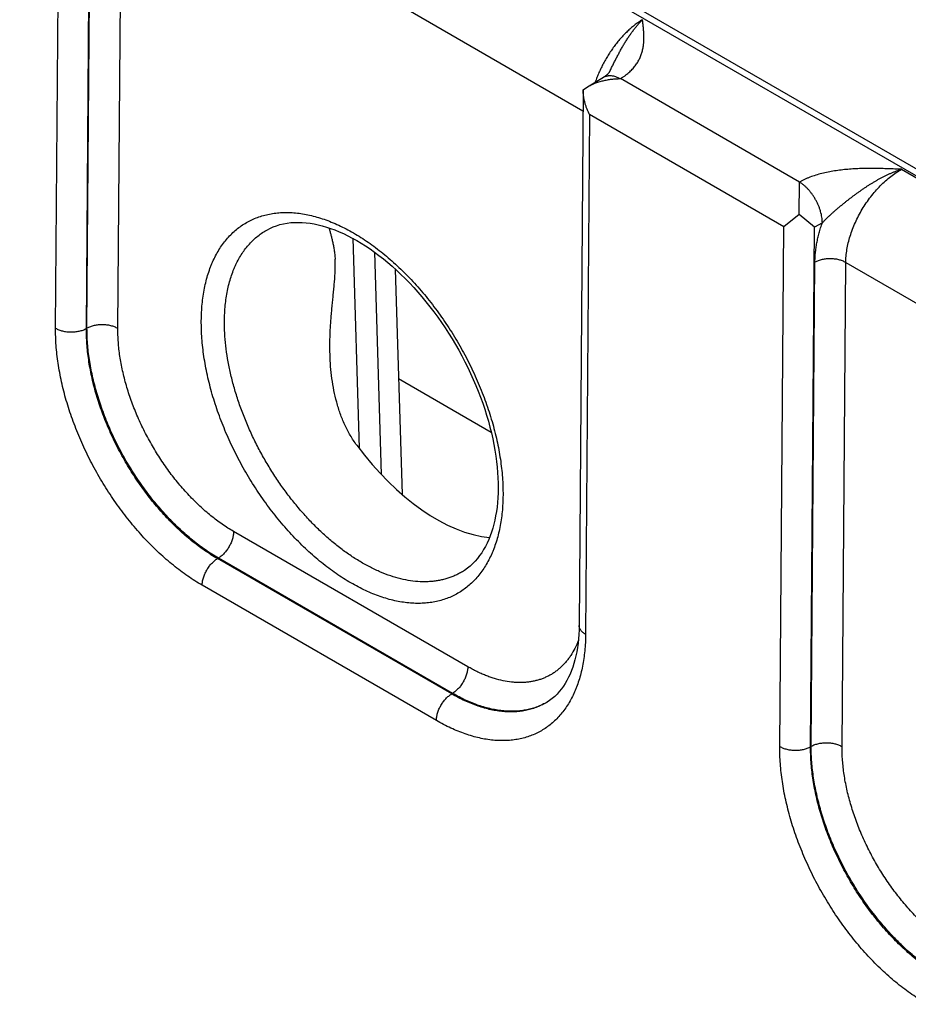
# Model space of a CAD drawing. Header units: inches. Extents: x 0 to 34, y 0 to 22.
# Tile 62 of 111: x 25.1 to 25.9, y 15 to 15.9. Entities that reach past the tile are written whole.
import ezdxf

# ---------------------------------------------------------------- set-up
doc = ezdxf.new("R2010")
doc.units = ezdxf.units.IN
doc.header["$LTSCALE"] = 1.87
doc.header["$MEASUREMENT"] = 0
doc.layers.get('0').update_dxf_attribs({"linetype": 'CONTINUOUS'})

msp = doc.modelspace()

# ---------------------------------------------------------------- linework, layer by layer
at = {"color": 7, "linetype": 'CONTINUOUS'}
for p, q in [((22.52071, 17.68794), (27.752, 14.66745)), ((22.53021, 17.68888), (27.76151, 14.66839)), ((25.15077, 15.57985), (25.15438, 16.05169)), ((25.1788, 15.57957), (25.18242, 16.05133)), ((25.17932, 15.57987), (25.18269, 16.01947)), ((25.20736, 15.57958), (25.21072, 16.01918)), ((25.21072, 16.01918), (25.62966, 15.77729)), ((25.63371, 15.7989), (25.64827, 15.80761)), ((25.82626, 15.71253), (25.66371, 15.80638)), ((25.6298, 15.79612), (25.62621, 15.31013)), ((25.6298, 15.79621), (25.63371, 15.7989)), ((25.63555, 15.77387), (25.63206, 15.30196)), ((25.81199, 15.67199), (25.63555, 15.77387)), ((25.91894, 15.72408), (26.34132, 15.4802)), ((25.82596, 15.68295), (25.82625, 15.71247)), ((25.82596, 15.68295), (25.81199, 15.67199)), ((25.84003, 15.67164), (25.82596, 15.68295)), ((25.80838, 15.20016), (25.81199, 15.67199)), ((25.83641, 15.19987), (25.84003, 15.67164)), ((25.84704, 15.67555), (25.84003, 15.67164)), ((25.42061, 15.66148), (25.42637, 15.47088)), ((25.44043, 15.64891), (25.44653, 15.44693)), ((25.45921, 15.63356), (25.4654, 15.42884)), ((25.83693, 15.20017), (25.8403, 15.63977)), ((25.86497, 15.19989), (25.86833, 15.63949)), ((25.86833, 15.63949), (26.28727, 15.3976)), ((25.17932, 15.57987), (25.1788, 15.57957)), ((25.54641, 15.4853), (25.46222, 15.53391)), ((25.52511, 15.27257), (25.31247, 15.39534)), ((25.29858, 15.37113), (25.29781, 15.37069)), ((25.51047, 15.2479), (25.29781, 15.37069)), ((25.51121, 15.24836), (25.29858, 15.37113)), ((25.49657, 15.22369), (25.28391, 15.34648)), ((25.51121, 15.24836), (25.51047, 15.2479)), ((25.83693, 15.20017), (25.83641, 15.19987))]:
    msp.add_line(p, q, dxfattribs=at)
for points in [[(25.654, 15.813), (25.65383, 15.81267), (25.65361, 15.81231), (25.65335, 15.81194), (25.65306, 15.81155), (25.65271, 15.81114), (25.65232, 15.81072), (25.65187, 15.81027), (25.65138, 15.80982), (25.65083, 15.80937), (25.65023, 15.80891), (25.64959, 15.80845), (25.6489, 15.808), (25.64827, 15.80761)], [(25.34314, 15.66929), (25.3453, 15.67041), (25.34831, 15.67176), (25.35139, 15.67291), (25.35455, 15.67388), (25.35778, 15.67466), (25.36107, 15.67525), (25.36442, 15.67566), (25.36781, 15.67589), (25.37125, 15.67595), (25.37474, 15.67584), (25.37829, 15.67556), (25.38188, 15.67512), (25.38552, 15.67451), (25.38922, 15.67374), (25.39296, 15.6728), (25.39674, 15.6717), (25.40057, 15.67044), (25.40444, 15.66901), (25.40834, 15.66742), (25.41228, 15.66567), (25.41624, 15.66376), (25.42022, 15.66169), (25.42423, 15.65946), (25.42825, 15.65707), (25.43229, 15.65452), (25.43633, 15.65181), (25.44037, 15.64896), (25.44441, 15.64595), (25.44844, 15.64279), (25.45245, 15.63949), (25.45645, 15.63605), (25.46042, 15.63247), (25.46436, 15.62875), (25.46827, 15.62491), (25.47215, 15.62093), (25.47597, 15.61684), (25.47975, 15.61262), (25.48347, 15.60829), (25.48714, 15.60386), (25.49075, 15.59932), (25.49428, 15.59468), (25.49775, 15.58995), (25.50114, 15.58513), (25.50445, 15.58022), (25.50768, 15.57524), (25.51082, 15.57019), (25.51387, 15.56508), (25.51682, 15.5599), (25.51968, 15.55468), (25.52243, 15.5494), (25.52508, 15.54409), (25.52762, 15.53874), (25.53005, 15.53336), (25.53236, 15.52796), (25.53456, 15.52255), (25.53664, 15.51713), (25.53861, 15.5117), (25.54044, 15.50628), (25.54216, 15.50087), (25.54375, 15.49548), (25.54521, 15.49011), (25.54654, 15.48477), (25.54774, 15.47947), (25.54882, 15.47421), (25.54976, 15.469), (25.55057, 15.46384), (25.55124, 15.45875), (25.55179, 15.45372), (25.55221, 15.44877), (25.55249, 15.44389), (25.55265, 15.43909), (25.55267, 15.43456)], [(25.55267, 15.43456), (25.55259, 15.43029), (25.55238, 15.42593), (25.55206, 15.42166), (25.55162, 15.4175), (25.55107, 15.41343), (25.5504, 15.40947), (25.54962, 15.40562), (25.54873, 15.40187), (25.54774, 15.39824), (25.54663, 15.39472), (25.54541, 15.39131), (25.54409, 15.38802), (25.54266, 15.38485), (25.54112, 15.3818), (25.53947, 15.37887), (25.53772, 15.37606), (25.53584, 15.37338), (25.53386, 15.37082), (25.53175, 15.36839), (25.52952, 15.36609), (25.52717, 15.36393), (25.5247, 15.36191), (25.5221, 15.36006), (25.52015, 15.35881)], [(25.62621, 15.31013), (25.62612, 15.30603), (25.62592, 15.30185), (25.62561, 15.29776), (25.62519, 15.29378), (25.62465, 15.28991), (25.62401, 15.28615), (25.62326, 15.28249), (25.62241, 15.27895), (25.62145, 15.27553), (25.6204, 15.27222), (25.61924, 15.26903), (25.61797, 15.26596), (25.61661, 15.26301), (25.61515, 15.26017), (25.61358, 15.25746), (25.6119, 15.25486), (25.6101, 15.25237), (25.60819, 15.25001), (25.60615, 15.24777), (25.60399, 15.24566), (25.6017, 15.2437), (25.59927, 15.24188), (25.59719, 15.24051)]]:
    msp.add_lwpolyline(points, dxfattribs=at)
msp.add_arc((25.56779, 15.28999), 0.05755, 300.7165, 301.23598, dxfattribs=at)
msp.add_ellipse((25.49397, 15.55011), major_axis=(-0.09085, 0.15208), ratio=0.567168, start_param=-4.54207, end_param=-3.534767, dxfattribs=at)
for points, knots in [([(25.68371, 15.8599), (25.68259, 15.85922), (25.68035, 15.85778), (25.67707, 15.85539), (25.67382, 15.85276), (25.67061, 15.8499), (25.66747, 15.84682), (25.6644, 15.84353), (25.66142, 15.84006), (25.65854, 15.83641), (25.65578, 15.8326), (25.65315, 15.82866), (25.65067, 15.8246), (25.64833, 15.82043), (25.64616, 15.81618), (25.64417, 15.81187), (25.64235, 15.80752), (25.64127, 15.80459), (25.64076, 15.80312)], [0, 0, 0, 0, 0.05415, 0.110121, 0.167813, 0.227103, 0.28785, 0.349895, 0.413068, 0.477184, 0.542052, 0.607471, 0.673238, 0.739145, 0.804981, 0.870539, 0.935613, 1, 1, 1, 1]), ([(25.654, 15.813), (25.65458, 15.81414), (25.65572, 15.81641), (25.65741, 15.81982), (25.65911, 15.8232), (25.66082, 15.82654), (25.66255, 15.82983), (25.66402, 15.83253), (25.66522, 15.83465), (25.66613, 15.83622), (25.66704, 15.83776), (25.66796, 15.83929), (25.66889, 15.84079), (25.66984, 15.84227), (25.67078, 15.84372), (25.67174, 15.84515), (25.67271, 15.84654), (25.67368, 15.84791), (25.67466, 15.84926), (25.67597, 15.85099), (25.6773, 15.85268), (25.67864, 15.85431), (25.67965, 15.8555), (25.68066, 15.85665), (25.682, 15.85813), (25.68302, 15.8592), (25.68371, 15.8599)], [0, 0, 0, 0, 0.068622, 0.136902, 0.204748, 0.272068, 0.338771, 0.40474, 0.437411, 0.469855, 0.502066, 0.534033, 0.565732, 0.597143, 0.628254, 0.659057, 0.689542, 0.719698, 0.749503, 0.778936, 0.836664, 0.864945, 0.89282, 0.920268, 0.947282, 1, 1, 1, 1]), ([(25.66371, 15.80638), (25.66406, 15.80659), (25.66476, 15.80702), (25.66578, 15.80768), (25.66677, 15.80835), (25.66774, 15.80903), (25.66868, 15.80973), (25.66988, 15.81067), (25.67187, 15.81234), (25.67396, 15.81437), (25.67584, 15.81649), (25.67713, 15.8181), (25.6783, 15.81973), (25.67937, 15.82139), (25.68033, 15.82307), (25.68119, 15.82476), (25.68195, 15.82648), (25.68262, 15.8282), (25.6832, 15.82994), (25.68369, 15.83168), (25.68409, 15.83344), (25.68442, 15.83519), (25.68468, 15.83696), (25.68487, 15.83872), (25.685, 15.84049), (25.68509, 15.84284), (25.68507, 15.84579), (25.68488, 15.84932), (25.68456, 15.85285), (25.68416, 15.85637), (25.68386, 15.85872), (25.68371, 15.8599)], [0, 0, 0, 0, 0.020017, 0.03978, 0.059279, 0.078529, 0.097535, 0.116299, 0.153108, 0.223981, 0.258156, 0.291554, 0.324235, 0.356263, 0.387701, 0.418617, 0.449076, 0.479141, 0.508875, 0.538335, 0.567574, 0.596639, 0.625574, 0.654418, 0.683199, 0.711947, 0.76941, 0.826926, 0.884538, 0.942242, 1, 1, 1, 1]), ([(25.63371, 15.7989), (25.63479, 15.79955), (25.63703, 15.80075), (25.64056, 15.80227), (25.64422, 15.80354), (25.648, 15.80457), (25.65186, 15.80537), (25.65513, 15.80584), (25.65776, 15.80611), (25.65974, 15.80626), (25.66173, 15.80635), (25.66305, 15.80638), (25.66371, 15.80638)], [0, 0, 0, 0, 0.120924, 0.243645, 0.367791, 0.493041, 0.619116, 0.745774, 0.809258, 0.872807, 0.936396, 1, 1, 1, 1]), ([(25.64827, 15.80761), (25.64852, 15.80775), (25.64903, 15.80803), (25.64984, 15.80839), (25.65067, 15.80867), (25.65155, 15.80889), (25.65245, 15.80905), (25.6537, 15.80917), (25.65533, 15.80914), (25.65734, 15.80884), (25.65942, 15.80828), (25.66153, 15.80746), (25.66291, 15.80677), (25.66361, 15.80638)], [0, 0, 0, 0, 0.054158, 0.108566, 0.16347, 0.219102, 0.27568, 0.333402, 0.452882, 0.578736, 0.711689, 0.852099, 1, 1, 1, 1]), ([(25.63555, 15.77387), (25.63512, 15.77474), (25.6343, 15.7765), (25.6332, 15.7792), (25.63223, 15.78196), (25.6314, 15.78476), (25.63073, 15.78759), (25.63022, 15.79045), (25.62989, 15.79333), (25.62981, 15.79525), (25.6298, 15.79621)], [0, 0, 0, 0, 0.125341, 0.250868, 0.37644, 0.501918, 0.627161, 0.752025, 0.876356, 1, 1, 1, 1]), ([(25.91894, 15.72408), (25.9169, 15.72416), (25.91284, 15.72433), (25.90673, 15.72457), (25.90062, 15.72475), (25.8945, 15.72486), (25.88838, 15.72487), (25.88329, 15.72478), (25.87921, 15.72464), (25.87617, 15.72449), (25.87313, 15.7243), (25.87009, 15.72406), (25.86707, 15.72378), (25.86308, 15.72334), (25.85813, 15.72266), (25.8523, 15.72161), (25.84661, 15.72033), (25.84111, 15.71879), (25.8367, 15.71729), (25.83372, 15.71611), (25.83207, 15.7154), (25.83086, 15.71486), (25.82968, 15.71431), (25.82851, 15.71373), (25.82737, 15.71314), (25.82663, 15.71274), (25.82626, 15.71253)], [0, 0, 0, 0, 0.064622, 0.129264, 0.193941, 0.258655, 0.323387, 0.388097, 0.420423, 0.452714, 0.484955, 0.51713, 0.549219, 0.581201, 0.644741, 0.707526, 0.769292, 0.829745, 0.888563, 0.917261, 0.931414, 0.945428, 0.959302, 0.973027, 0.986593, 1, 1, 1, 1]), ([(25.91894, 15.72408), (25.91813, 15.72381), (25.9165, 15.72325), (25.91407, 15.72236), (25.91164, 15.72139), (25.90922, 15.72037), (25.90681, 15.71929), (25.9048, 15.71834), (25.90321, 15.71756), (25.90161, 15.71675), (25.89961, 15.7157), (25.89724, 15.7144), (25.89487, 15.71306), (25.89252, 15.71166), (25.89057, 15.71046), (25.88902, 15.70949), (25.88747, 15.70849), (25.88555, 15.70723), (25.88325, 15.70568), (25.88097, 15.70409), (25.87871, 15.70248), (25.87647, 15.70084), (25.87423, 15.69917), (25.87202, 15.69748), (25.86982, 15.69576), (25.86763, 15.69403), (25.86546, 15.69227), (25.8633, 15.6905), (25.86117, 15.68871), (25.85905, 15.6869), (25.8573, 15.68537), (25.85591, 15.68414), (25.85488, 15.68321), (25.85386, 15.68228), (25.85285, 15.68134), (25.85184, 15.68039), (25.85085, 15.67944), (25.84987, 15.67848), (25.84891, 15.67751), (25.84797, 15.67654), (25.84735, 15.67588), (25.84704, 15.67555)], [0, 0, 0, 0, 0.029372, 0.058981, 0.088813, 0.118861, 0.149121, 0.179582, 0.194883, 0.210229, 0.241049, 0.272034, 0.303168, 0.334435, 0.365822, 0.381556, 0.397315, 0.428901, 0.460565, 0.492294, 0.524077, 0.555902, 0.58776, 0.619642, 0.65154, 0.683447, 0.715357, 0.747263, 0.779155, 0.811022, 0.842847, 0.858736, 0.874605, 0.890448, 0.90626, 0.922034, 0.937761, 0.953433, 0.969038, 0.984566, 1, 1, 1, 1]), ([(25.86833, 15.63949), (25.86835, 15.6414), (25.86855, 15.6453), (25.86932, 15.65123), (25.87056, 15.65731), (25.87226, 15.66348), (25.8744, 15.66967), (25.87697, 15.67585), (25.87993, 15.68194), (25.88326, 15.68788), (25.88692, 15.69363), (25.89089, 15.69913), (25.89513, 15.70432), (25.89959, 15.70915), (25.90423, 15.71359), (25.90902, 15.71758), (25.9139, 15.7211), (25.91725, 15.72315), (25.91894, 15.72408)], [0, 0, 0, 0, 0.055899, 0.114223, 0.174746, 0.237187, 0.30122, 0.366485, 0.432593, 0.499144, 0.565724, 0.631921, 0.69733, 0.761563, 0.824255, 0.885075, 0.943734, 1, 1, 1, 1]), ([(25.84704, 15.67555), (25.84704, 15.67637), (25.84697, 15.67805), (25.84667, 15.6806), (25.84617, 15.68322), (25.84548, 15.68588), (25.84461, 15.68857), (25.84356, 15.69125), (25.84235, 15.6939), (25.84098, 15.6965), (25.83947, 15.69901), (25.83784, 15.70142), (25.83609, 15.7037), (25.83425, 15.70583), (25.83233, 15.70779), (25.83036, 15.70957), (25.82834, 15.71113), (25.82695, 15.71205), (25.82625, 15.71247)], [0, 0, 0, 0, 0.055916, 0.114368, 0.175102, 0.237812, 0.302147, 0.36772, 0.434122, 0.500926, 0.567698, 0.634004, 0.699419, 0.763536, 0.825974, 0.886388, 0.944477, 1, 1, 1, 1]), ([(25.28313, 15.5866), (25.28315, 15.58916), (25.28329, 15.59423), (25.28384, 15.60172), (25.28472, 15.60899), (25.28592, 15.61601), (25.28745, 15.62277), (25.2893, 15.62925), (25.29111, 15.63445), (25.29272, 15.63845), (25.29441, 15.64229), (25.29671, 15.6469), (25.29978, 15.65212), (25.30315, 15.65701), (25.3068, 15.66153), (25.31073, 15.66568), (25.31492, 15.66945), (25.31936, 15.67282), (25.32406, 15.6758), (25.32898, 15.67837), (25.33412, 15.68053), (25.33947, 15.68227), (25.34502, 15.68358), (25.35074, 15.68447), (25.35663, 15.68493), (25.36267, 15.68496), (25.36885, 15.68457), (25.37515, 15.68375), (25.38156, 15.6825), (25.38806, 15.68083), (25.39463, 15.67875), (25.40126, 15.67625), (25.40794, 15.67335), (25.41465, 15.67004), (25.42137, 15.66635), (25.42809, 15.66227), (25.43479, 15.65783), (25.44145, 15.65302), (25.44806, 15.64786), (25.4546, 15.64236), (25.46106, 15.63654), (25.46743, 15.63041), (25.47367, 15.62399), (25.47979, 15.61728), (25.48577, 15.61031), (25.49158, 15.60309), (25.49723, 15.59564), (25.50269, 15.58798), (25.50795, 15.58013), (25.513, 15.5721), (25.51783, 15.56392), (25.52242, 15.5556), (25.52676, 15.54717), (25.53085, 15.53864), (25.53467, 15.53003), (25.53822, 15.52137), (25.54148, 15.51268), (25.54446, 15.50398), (25.54713, 15.49528), (25.54949, 15.48661), (25.55155, 15.478), (25.55329, 15.46945), (25.55471, 15.46099), (25.5558, 15.45265), (25.55657, 15.44444), (25.55701, 15.43638), (25.55709, 15.43106), (25.55707, 15.42843)], [0, 0, 0, 0, 0.015722, 0.031052, 0.045986, 0.060522, 0.074664, 0.088417, 0.101794, 0.108347, 0.114812, 0.12749, 0.139855, 0.151939, 0.163779, 0.175415, 0.186893, 0.198263, 0.209575, 0.220883, 0.232239, 0.243695, 0.2553, 0.267101, 0.279139, 0.291452, 0.304073, 0.317029, 0.330342, 0.344028, 0.358101, 0.372568, 0.387432, 0.402694, 0.418348, 0.434388, 0.450802, 0.467578, 0.4847, 0.50215, 0.519907, 0.537949, 0.556253, 0.574794, 0.593544, 0.612477, 0.631564, 0.650776, 0.670082, 0.689452, 0.708857, 0.728264, 0.747643, 0.766963, 0.786193, 0.805305, 0.824267, 0.843053, 0.861633, 0.879981, 0.898072, 0.915882, 0.933389, 0.950571, 0.967411, 0.983892, 1, 1, 1, 1]), ([(25.30415, 15.58638), (25.30417, 15.58879), (25.30431, 15.59354), (25.30484, 15.60056), (25.30568, 15.60736), (25.30683, 15.61393), (25.30828, 15.62025), (25.31004, 15.6263), (25.31177, 15.63115), (25.31331, 15.63488), (25.31492, 15.63845), (25.3171, 15.64274), (25.32003, 15.64759), (25.32324, 15.65211), (25.32671, 15.65629), (25.33044, 15.66011), (25.33442, 15.66357), (25.33865, 15.66665), (25.34162, 15.66845), (25.34313, 15.66929)], [0, 0, 0, 0, 0.075146, 0.148392, 0.219714, 0.289109, 0.356591, 0.422195, 0.48598, 0.517219, 0.548036, 0.608455, 0.667377, 0.724961, 0.781392, 0.836876, 0.891641, 0.94593, 1, 1, 1, 1]), ([(25.399, 15.67098), (25.39926, 15.67003), (25.3998, 15.6681), (25.40063, 15.66511), (25.40147, 15.66194), (25.4023, 15.65855), (25.40294, 15.65557), (25.4034, 15.65306), (25.40372, 15.65107), (25.40401, 15.64901), (25.40426, 15.64687), (25.40446, 15.64466), (25.40456, 15.64316), (25.4046, 15.64239)], [0, 0, 0, 0, 0.100346, 0.20641, 0.318724, 0.437952, 0.564886, 0.631518, 0.700401, 0.771633, 0.845287, 0.921408, 1, 1, 1, 1]), ([(25.8403, 15.63977), (25.84031, 15.64118), (25.8404, 15.64403), (25.84075, 15.64835), (25.84129, 15.65276), (25.84205, 15.65724), (25.843, 15.66177), (25.84415, 15.66635), (25.84549, 15.67096), (25.8465, 15.67402), (25.84704, 15.67555)], [0, 0, 0, 0, 0.115519, 0.23407, 0.355522, 0.479718, 0.606475, 0.735591, 0.866844, 1, 1, 1, 1]), ([(25.39998, 15.55597), (25.39986, 15.55974), (25.39983, 15.5654), (25.40001, 15.57294), (25.40025, 15.57858), (25.40058, 15.58421), (25.401, 15.58982), (25.40148, 15.5954), (25.40201, 15.60095), (25.40256, 15.60646), (25.40312, 15.61192), (25.40366, 15.61732), (25.40413, 15.62263), (25.4045, 15.62782), (25.40473, 15.63286), (25.40478, 15.6377), (25.40468, 15.64086), (25.4046, 15.64239)], [0, 0, 0, 0, 0.130679, 0.19596, 0.261164, 0.326254, 0.391186, 0.4559, 0.520316, 0.584325, 0.647779, 0.710469, 0.772113, 0.832343, 0.890711, 0.946737, 1, 1, 1, 1]), ([(25.86833, 15.63949), (25.86786, 15.63976), (25.86688, 15.64027), (25.86533, 15.64094), (25.86366, 15.64152), (25.86191, 15.642), (25.86009, 15.64239), (25.85821, 15.64268), (25.8563, 15.64286), (25.85437, 15.64293), (25.85243, 15.64289), (25.85051, 15.64275), (25.84862, 15.64251), (25.84679, 15.64216), (25.84503, 15.64171), (25.84335, 15.64116), (25.84177, 15.64052), (25.84077, 15.64003), (25.8403, 15.63977)], [0, 0, 0, 0, 0.055795, 0.11408, 0.174617, 0.237111, 0.301226, 0.366589, 0.432804, 0.49946, 0.566134, 0.632405, 0.697861, 0.762102, 0.824755, 0.885479, 0.943975, 1, 1, 1, 1]), ([(25.28391, 15.34648), (25.28169, 15.34777), (25.27724, 15.35046), (25.27067, 15.35482), (25.26414, 15.35954), (25.25766, 15.3646), (25.25124, 15.36999), (25.2449, 15.3757), (25.23866, 15.38172), (25.23253, 15.38802), (25.22653, 15.3946), (25.22067, 15.40144), (25.21496, 15.40852), (25.20943, 15.41583), (25.20407, 15.42334), (25.19891, 15.43104), (25.19396, 15.43892), (25.18923, 15.44695), (25.18472, 15.45511), (25.18046, 15.46338), (25.17645, 15.47175), (25.17271, 15.48019), (25.16923, 15.48868), (25.16603, 15.49721), (25.16312, 15.50575), (25.1605, 15.51428), (25.15818, 15.52278), (25.15617, 15.53123), (25.15446, 15.53962), (25.15308, 15.54791), (25.152, 15.55609), (25.15125, 15.56415), (25.15082, 15.57205), (25.15075, 15.57727), (25.15077, 15.57985)], [0, 0, 0, 0, 0.027577, 0.055799, 0.084642, 0.11408, 0.144082, 0.174612, 0.205633, 0.237103, 0.268981, 0.301219, 0.333772, 0.366589, 0.39962, 0.432814, 0.466118, 0.49948, 0.532846, 0.566164, 0.59938, 0.632442, 0.665299, 0.6979, 0.730195, 0.762137, 0.79368, 0.824781, 0.855398, 0.885492, 0.91503, 0.943978, 0.972309, 1, 1, 1, 1]), ([(25.15077, 15.57985), (25.15124, 15.57958), (25.15222, 15.57907), (25.15378, 15.5784), (25.15544, 15.57782), (25.15719, 15.57733), (25.15901, 15.57695), (25.16089, 15.57666), (25.1628, 15.57648), (25.16474, 15.57641), (25.16667, 15.57644), (25.16859, 15.57658), (25.17048, 15.57683), (25.17231, 15.57718), (25.17408, 15.57763), (25.17575, 15.57818), (25.17733, 15.57881), (25.17833, 15.57931), (25.1788, 15.57957)], [0, 0, 0, 0, 0.055795, 0.11408, 0.174617, 0.237111, 0.301226, 0.366589, 0.432804, 0.49946, 0.566134, 0.632405, 0.697861, 0.762102, 0.824755, 0.885479, 0.943975, 1, 1, 1, 1]), ([(25.29781, 15.37069), (25.29582, 15.37183), (25.29183, 15.37424), (25.28594, 15.37814), (25.28008, 15.38235), (25.27427, 15.38688), (25.26852, 15.3917), (25.26285, 15.3968), (25.25726, 15.40218), (25.25177, 15.40782), (25.24639, 15.4137), (25.24115, 15.41982), (25.23604, 15.42615), (25.23109, 15.43269), (25.22629, 15.43941), (25.22013, 15.44862), (25.21292, 15.46048), (25.20639, 15.47275), (25.20161, 15.48275), (25.19826, 15.4903), (25.19516, 15.49791), (25.19231, 15.50554), (25.18972, 15.51319), (25.18739, 15.52083), (25.18532, 15.52844), (25.18354, 15.53601), (25.18203, 15.54352), (25.1808, 15.55095), (25.17986, 15.55828), (25.1792, 15.5655), (25.17883, 15.57258), (25.17878, 15.57726), (25.1788, 15.57957)], [0, 0, 0, 0, 0.027593, 0.055826, 0.084678, 0.114121, 0.144124, 0.174653, 0.20567, 0.237135, 0.269005, 0.301235, 0.333777, 0.366583, 0.399602, 0.432784, 0.49942, 0.566075, 0.599282, 0.632336, 0.665186, 0.697782, 0.730075, 0.762017, 0.793563, 0.824669, 0.855295, 0.885402, 0.914956, 0.943924, 0.97228, 1, 1, 1, 1]), ([(25.29858, 15.37113), (25.29659, 15.37228), (25.29262, 15.3747), (25.28676, 15.37861), (25.28092, 15.38284), (25.27513, 15.38737), (25.26939, 15.3922), (25.26373, 15.39731), (25.25815, 15.4027), (25.25267, 15.40834), (25.24731, 15.41423), (25.24207, 15.42035), (25.23696, 15.42668), (25.23201, 15.43322), (25.22722, 15.43994), (25.22105, 15.44915), (25.21382, 15.461), (25.20728, 15.47325), (25.20248, 15.48324), (25.19912, 15.49079), (25.196, 15.49838), (25.19313, 15.50601), (25.19051, 15.51364), (25.18816, 15.52127), (25.18607, 15.52887), (25.18425, 15.53642), (25.18271, 15.54391), (25.18145, 15.55133), (25.18048, 15.55864), (25.17979, 15.56583), (25.17939, 15.5729), (25.17931, 15.57756), (25.17932, 15.57987)], [0, 0, 0, 0, 0.027562, 0.055773, 0.084609, 0.114043, 0.144043, 0.174575, 0.2056, 0.237078, 0.268964, 0.301212, 0.333775, 0.366604, 0.399648, 0.432855, 0.499541, 0.566242, 0.599468, 0.63254, 0.665404, 0.69801, 0.730308, 0.762251, 0.793793, 0.824888, 0.855497, 0.88558, 0.915102, 0.94403, 0.972338, 1, 1, 1, 1]), ([(25.20736, 15.57958), (25.20689, 15.57985), (25.20591, 15.58037), (25.20435, 15.58103), (25.20269, 15.58161), (25.20094, 15.5821), (25.19912, 15.58249), (25.19724, 15.58277), (25.19532, 15.58295), (25.19339, 15.58302), (25.19145, 15.58299), (25.18953, 15.58285), (25.18765, 15.5826), (25.18582, 15.58225), (25.18405, 15.5818), (25.18237, 15.58126), (25.1808, 15.58062), (25.1798, 15.58013), (25.17932, 15.57987)], [0, 0, 0, 0, 0.055795, 0.11408, 0.174617, 0.237111, 0.301226, 0.366589, 0.432804, 0.49946, 0.566134, 0.632405, 0.697861, 0.762102, 0.824755, 0.885479, 0.943975, 1, 1, 1, 1]), ([(25.31247, 15.39534), (25.31072, 15.39635), (25.30721, 15.39848), (25.30202, 15.40193), (25.29686, 15.40565), (25.29174, 15.40965), (25.28668, 15.4139), (25.28167, 15.41841), (25.27675, 15.42316), (25.27026, 15.42984), (25.26242, 15.43871), (25.25355, 15.45006), (25.24526, 15.46206), (25.23763, 15.4746), (25.23072, 15.48756), (25.2246, 15.50082), (25.21933, 15.51424), (25.21566, 15.52552), (25.21321, 15.53453), (25.21162, 15.5412), (25.21027, 15.54782), (25.20918, 15.55436), (25.20833, 15.56083), (25.20774, 15.56718), (25.2074, 15.57342), (25.20734, 15.57755), (25.20736, 15.57958)], [0, 0, 0, 0, 0.027579, 0.055802, 0.084647, 0.114087, 0.14409, 0.174622, 0.205644, 0.237117, 0.301229, 0.366595, 0.432817, 0.49948, 0.566161, 0.632436, 0.69789, 0.762123, 0.793668, 0.824771, 0.855389, 0.885486, 0.915025, 0.943975, 0.972308, 1, 1, 1, 1]), ([(25.55707, 15.42843), (25.55705, 15.42586), (25.5569, 15.42079), (25.55636, 15.4133), (25.55548, 15.40603), (25.55428, 15.399), (25.55275, 15.39224), (25.55091, 15.38575), (25.54909, 15.38056), (25.54749, 15.37656), (25.5458, 15.37271), (25.5435, 15.36811), (25.54042, 15.36287), (25.53706, 15.35799), (25.53341, 15.35347), (25.52948, 15.34931), (25.52529, 15.34554), (25.52084, 15.34216), (25.51615, 15.33918), (25.51123, 15.33661), (25.50608, 15.33445), (25.50073, 15.33271), (25.49519, 15.3314), (25.48946, 15.33051), (25.48357, 15.33005), (25.47753, 15.33001), (25.47135, 15.33041), (25.46505, 15.33123), (25.45864, 15.33248), (25.45214, 15.33414), (25.44557, 15.33623), (25.43893, 15.33873), (25.43225, 15.34163), (25.42554, 15.34493), (25.41882, 15.34863), (25.4121, 15.3527), (25.4054, 15.35715), (25.39874, 15.36196), (25.39213, 15.36712), (25.38558, 15.37262), (25.37912, 15.37844), (25.37276, 15.38457), (25.36651, 15.391), (25.36039, 15.39771), (25.35441, 15.40468), (25.34859, 15.4119), (25.34295, 15.41935), (25.33749, 15.42701), (25.33223, 15.43487), (25.32718, 15.4429), (25.32235, 15.45108), (25.31776, 15.4594), (25.31341, 15.46784), (25.30933, 15.47637), (25.3055, 15.48498), (25.30196, 15.49364), (25.29869, 15.50233), (25.29572, 15.51104), (25.29305, 15.51974), (25.29069, 15.52841), (25.28863, 15.53703), (25.2869, 15.54557), (25.28548, 15.55403), (25.28439, 15.56237), (25.28362, 15.57058), (25.28318, 15.57865), (25.28311, 15.58397), (25.28313, 15.5866)], [0, 0, 0, 0, 0.015724, 0.031057, 0.045993, 0.060531, 0.074675, 0.08843, 0.101809, 0.108363, 0.114829, 0.127508, 0.139874, 0.151959, 0.1638, 0.175436, 0.186915, 0.198285, 0.209598, 0.220905, 0.232261, 0.243716, 0.255321, 0.267121, 0.279159, 0.291472, 0.304092, 0.317047, 0.330359, 0.344045, 0.358118, 0.372585, 0.387449, 0.40271, 0.418364, 0.434404, 0.450818, 0.467595, 0.484717, 0.502167, 0.519924, 0.537966, 0.556271, 0.574812, 0.593562, 0.612496, 0.631583, 0.650794, 0.670101, 0.689471, 0.708876, 0.728283, 0.747661, 0.766981, 0.786211, 0.805322, 0.824284, 0.843068, 0.861647, 0.879995, 0.898084, 0.915893, 0.933397, 0.950578, 0.967416, 0.983894, 1, 1, 1, 1]), ([(25.52015, 15.35881), (25.51905, 15.35814), (25.51681, 15.35688), (25.51332, 15.3552), (25.50973, 15.35374), (25.50603, 15.35249), (25.50222, 15.35147), (25.49831, 15.35067), (25.49432, 15.35009), (25.49023, 15.34974), (25.48606, 15.34961), (25.48035, 15.34974), (25.47303, 15.35048), (25.4641, 15.35225), (25.45499, 15.35491), (25.44575, 15.35843), (25.43643, 15.36279), (25.42708, 15.36798), (25.41775, 15.37397), (25.40849, 15.38071), (25.39936, 15.38817), (25.39039, 15.39632), (25.38164, 15.40511), (25.37316, 15.41449), (25.365, 15.42441), (25.35719, 15.43481), (25.34978, 15.44565), (25.34281, 15.45685), (25.33632, 15.46836), (25.33035, 15.48012), (25.32492, 15.49206), (25.32007, 15.50411), (25.31582, 15.51622), (25.31219, 15.52831), (25.30922, 15.54032), (25.3069, 15.55218), (25.30526, 15.56383), (25.3043, 15.57521), (25.30412, 15.5827), (25.30415, 15.58638)], [0, 0, 0, 0, 0.010751, 0.021516, 0.032326, 0.043207, 0.054186, 0.065289, 0.076541, 0.087963, 0.099576, 0.111399, 0.135729, 0.161068, 0.187489, 0.215034, 0.243717, 0.273528, 0.304433, 0.33638, 0.3693, 0.403109, 0.437712, 0.473001, 0.508862, 0.545174, 0.581809, 0.618637, 0.655525, 0.69234, 0.728949, 0.765223, 0.801034, 0.836262, 0.870792, 0.904519, 0.937349, 0.969198, 1, 1, 1, 1]), ([(25.42436, 15.47355), (25.42329, 15.475), (25.42122, 15.47797), (25.41837, 15.48259), (25.41575, 15.48735), (25.41257, 15.49386), (25.40915, 15.50228), (25.4059, 15.51269), (25.40341, 15.52333), (25.40163, 15.53413), (25.40048, 15.54502), (25.40009, 15.55232), (25.39998, 15.55597)], [0, 0, 0, 0, 0.062188, 0.124385, 0.186609, 0.248871, 0.373517, 0.498406, 0.623539, 0.74889, 0.874403, 1, 1, 1, 1]), ([(25.31247, 15.39534), (25.31247, 15.3948), (25.31241, 15.3937), (25.3122, 15.39202), (25.31186, 15.3903), (25.3114, 15.38855), (25.31081, 15.38679), (25.31011, 15.38504), (25.3093, 15.38331), (25.30839, 15.38161), (25.30739, 15.37997), (25.3063, 15.37839), (25.30514, 15.3769), (25.30391, 15.3755), (25.30263, 15.37422), (25.30132, 15.37305), (25.29997, 15.37202), (25.29904, 15.37141), (25.29858, 15.37113)], [0, 0, 0, 0, 0.055928, 0.114297, 0.174873, 0.237366, 0.301446, 0.366749, 0.432887, 0.499457, 0.566045, 0.63224, 0.697636, 0.761844, 0.824496, 0.885259, 0.94384, 1, 1, 1, 1]), ([(25.28391, 15.34648), (25.28392, 15.34702), (25.28397, 15.34812), (25.28418, 15.3498), (25.28452, 15.35152), (25.28499, 15.35327), (25.28557, 15.35503), (25.28628, 15.35678), (25.28709, 15.35851), (25.288, 15.36021), (25.289, 15.36185), (25.29009, 15.36343), (25.29125, 15.36492), (25.29248, 15.36632), (25.29376, 15.3676), (25.29507, 15.36877), (25.29642, 15.3698), (25.29734, 15.37041), (25.29781, 15.37069)], [0, 0, 0, 0, 0.055928, 0.114297, 0.174873, 0.237366, 0.301446, 0.366749, 0.432887, 0.499457, 0.566045, 0.63224, 0.697636, 0.761844, 0.824496, 0.885259, 0.94384, 1, 1, 1, 1]), ([(25.63206, 15.30196), (25.63205, 15.29944), (25.6319, 15.29447), (25.63137, 15.28712), (25.63051, 15.27999), (25.62933, 15.2731), (25.62784, 15.26647), (25.62603, 15.2601), (25.62425, 15.25501), (25.62267, 15.25108), (25.62102, 15.24731), (25.61876, 15.24279), (25.61575, 15.23766), (25.61245, 15.23287), (25.60887, 15.22843), (25.60502, 15.22436), (25.60091, 15.22066), (25.59655, 15.21734), (25.59195, 15.21442), (25.58712, 15.2119), (25.58208, 15.20978), (25.57683, 15.20807), (25.57139, 15.20678), (25.56578, 15.20591), (25.56, 15.20545), (25.55408, 15.20542), (25.54802, 15.20581), (25.54184, 15.20661), (25.53555, 15.20784), (25.52918, 15.20947), (25.52273, 15.21152), (25.51622, 15.21397), (25.50967, 15.21682), (25.50309, 15.22006), (25.49875, 15.22244), (25.49657, 15.22369)], [0, 0, 0, 0, 0.037585, 0.074234, 0.109935, 0.144687, 0.178494, 0.211375, 0.243355, 0.259022, 0.274478, 0.304787, 0.334347, 0.363235, 0.391537, 0.419353, 0.446791, 0.473968, 0.501007, 0.528034, 0.555176, 0.582556, 0.610294, 0.638498, 0.66727, 0.6967, 0.726865, 0.75783, 0.789649, 0.822362, 0.855998, 0.890577, 0.926106, 0.962583, 1, 1, 1, 1]), ([(25.63206, 15.30196), (25.63161, 15.30222), (25.63075, 15.30277), (25.62957, 15.30368), (25.62855, 15.30465), (25.6277, 15.30568), (25.62703, 15.30675), (25.62663, 15.30768), (25.62641, 15.30843), (25.62629, 15.309), (25.62622, 15.30956), (25.6262, 15.30994), (25.62621, 15.31013)], [0, 0, 0, 0, 0.149161, 0.29045, 0.42389, 0.549841, 0.66905, 0.782677, 0.83792, 0.892387, 0.946327, 1, 1, 1, 1]), ([(25.62544, 15.29616), (25.62452, 15.2938), (25.62249, 15.28924), (25.6194, 15.28388), (25.61665, 15.27994), (25.61448, 15.27718), (25.61217, 15.2746), (25.60974, 15.27219), (25.60718, 15.26996), (25.60451, 15.26792), (25.60172, 15.26606), (25.59882, 15.26439), (25.59581, 15.26292), (25.5927, 15.26164), (25.58949, 15.26056), (25.58619, 15.25967), (25.5828, 15.25899), (25.57933, 15.2585), (25.57578, 15.25822), (25.57216, 15.25813), (25.56847, 15.25825), (25.56342, 15.25868), (25.55696, 15.25974), (25.55048, 15.26143), (25.54524, 15.26315), (25.54124, 15.26466), (25.53722, 15.26635), (25.53317, 15.26824), (25.52912, 15.27031), (25.52645, 15.2718), (25.52511, 15.27257)], [0, 0, 0, 0, 0.063663, 0.124842, 0.154624, 0.183933, 0.21283, 0.241379, 0.269653, 0.297724, 0.32567, 0.353571, 0.381504, 0.409549, 0.437785, 0.466284, 0.495119, 0.524357, 0.554059, 0.584281, 0.615074, 0.646483, 0.711275, 0.778915, 0.813859, 0.849562, 0.886029, 0.923261, 0.961254, 1, 1, 1, 1]), ([(25.52511, 15.27257), (25.5251, 15.27203), (25.52505, 15.27092), (25.52484, 15.26925), (25.5245, 15.26753), (25.52403, 15.26578), (25.52345, 15.26402), (25.52275, 15.26227), (25.52194, 15.26054), (25.52102, 15.25884), (25.52002, 15.2572), (25.51893, 15.25562), (25.51777, 15.25413), (25.51654, 15.25273), (25.51527, 15.25145), (25.51395, 15.25028), (25.5126, 15.24925), (25.51168, 15.24864), (25.51121, 15.24836)], [0, 0, 0, 0, 0.055928, 0.114297, 0.174873, 0.237366, 0.301446, 0.366749, 0.432887, 0.499457, 0.566045, 0.63224, 0.697636, 0.761844, 0.824496, 0.885259, 0.94384, 1, 1, 1, 1]), ([(25.49657, 15.22369), (25.49658, 15.22423), (25.49663, 15.22534), (25.49684, 15.22701), (25.49718, 15.22873), (25.49765, 15.23048), (25.49823, 15.23224), (25.49893, 15.23399), (25.49974, 15.23573), (25.50066, 15.23742), (25.50166, 15.23907), (25.50275, 15.24064), (25.50391, 15.24213), (25.50514, 15.24353), (25.50641, 15.24482), (25.50773, 15.24598), (25.50908, 15.24702), (25.51, 15.24762), (25.51047, 15.2479)], [0, 0, 0, 0, 0.055928, 0.114297, 0.174873, 0.237366, 0.301446, 0.366749, 0.432887, 0.499457, 0.566045, 0.63224, 0.697636, 0.761844, 0.824496, 0.885259, 0.94384, 1, 1, 1, 1]), ([(25.59719, 15.24051), (25.59578, 15.23964), (25.59288, 15.23801), (25.58833, 15.23596), (25.58358, 15.23428), (25.57865, 15.23299), (25.57356, 15.2321), (25.56831, 15.23159), (25.56292, 15.23148), (25.55835, 15.23172), (25.55464, 15.2321), (25.55085, 15.23261), (25.54604, 15.23351), (25.54022, 15.23496), (25.53434, 15.2368), (25.5284, 15.23902), (25.52242, 15.24161), (25.51641, 15.24457), (25.51245, 15.24675), (25.51047, 15.2479)], [0, 0, 0, 0, 0.05438, 0.108894, 0.163807, 0.21937, 0.275821, 0.333378, 0.392237, 0.452566, 0.483333, 0.514518, 0.578192, 0.643688, 0.711072, 0.780384, 0.851647, 0.924858, 1, 1, 1, 1]), ([(25.59719, 15.24052), (25.59578, 15.23968), (25.5929, 15.23813), (25.58837, 15.23617), (25.58365, 15.23459), (25.57877, 15.23338), (25.57371, 15.23255), (25.56851, 15.23211), (25.56317, 15.23204), (25.55864, 15.2323), (25.55497, 15.2327), (25.55121, 15.23323), (25.54645, 15.23414), (25.54069, 15.23559), (25.53486, 15.23742), (25.52898, 15.23961), (25.52305, 15.24217), (25.5171, 15.24508), (25.51318, 15.24723), (25.51121, 15.24836)], [0, 0, 0, 0, 0.054139, 0.10849, 0.163306, 0.21883, 0.275289, 0.33289, 0.391818, 0.452232, 0.483043, 0.514273, 0.578035, 0.643609, 0.711055, 0.780411, 0.851691, 0.924895, 1, 1, 1, 1]), ([(25.86497, 15.19989), (25.8645, 15.20016), (25.86352, 15.20067), (25.86196, 15.20134), (25.8603, 15.20192), (25.85855, 15.2024), (25.85673, 15.20279), (25.85485, 15.20308), (25.85293, 15.20326), (25.851, 15.20333), (25.84906, 15.20329), (25.84714, 15.20315), (25.84526, 15.20291), (25.84342, 15.20256), (25.84166, 15.20211), (25.83998, 15.20156), (25.83841, 15.20092), (25.83741, 15.20043), (25.83693, 15.20017)], [0, 0, 0, 0, 0.055795, 0.11408, 0.174617, 0.237111, 0.301226, 0.366589, 0.432804, 0.49946, 0.566134, 0.632405, 0.697861, 0.762102, 0.824755, 0.885479, 0.943975, 1, 1, 1, 1]), ([(25.94152, 14.96679), (25.9393, 14.96807), (25.93485, 14.97077), (25.92828, 14.97513), (25.92175, 14.97985), (25.91526, 14.98491), (25.90885, 14.9903), (25.90251, 14.99601), (25.89627, 15.00202), (25.89014, 15.00833), (25.88414, 15.01491), (25.87828, 15.02174), (25.87257, 15.02882), (25.86704, 15.03613), (25.86168, 15.04364), (25.85652, 15.05135), (25.85157, 15.05922), (25.84684, 15.06725), (25.84233, 15.07541), (25.83807, 15.08369), (25.83406, 15.09205), (25.83032, 15.1005), (25.82684, 15.10899), (25.82364, 15.11752), (25.82073, 15.12606), (25.81811, 15.13459), (25.81579, 15.14309), (25.81378, 15.15154), (25.81207, 15.15992), (25.81068, 15.16821), (25.80961, 15.1764), (25.80886, 15.18445), (25.80843, 15.19236), (25.80836, 15.19758), (25.80838, 15.20016)], [0, 0, 0, 0, 0.027577, 0.055799, 0.084642, 0.11408, 0.144082, 0.174612, 0.205633, 0.237103, 0.268981, 0.301219, 0.333772, 0.366589, 0.39962, 0.432814, 0.466118, 0.49948, 0.532846, 0.566164, 0.59938, 0.632442, 0.665299, 0.6979, 0.730195, 0.762137, 0.79368, 0.824781, 0.855398, 0.885492, 0.91503, 0.943978, 0.972309, 1, 1, 1, 1]), ([(25.80838, 15.20016), (25.80885, 15.19988), (25.80983, 15.19937), (25.81139, 15.1987), (25.81305, 15.19812), (25.8148, 15.19764), (25.81662, 15.19725), (25.8185, 15.19697), (25.82041, 15.19679), (25.82235, 15.19671), (25.82428, 15.19675), (25.8262, 15.19689), (25.82809, 15.19713), (25.82992, 15.19748), (25.83168, 15.19793), (25.83336, 15.19848), (25.83494, 15.19912), (25.83594, 15.19961), (25.83641, 15.19987)], [0, 0, 0, 0, 0.055795, 0.11408, 0.174617, 0.237111, 0.301226, 0.366589, 0.432804, 0.49946, 0.566134, 0.632405, 0.697861, 0.762102, 0.824755, 0.885479, 0.943975, 1, 1, 1, 1]), ([(25.95542, 14.99099), (25.95343, 14.99214), (25.94944, 14.99455), (25.94355, 14.99844), (25.93769, 15.00266), (25.93188, 15.00718), (25.92613, 15.012), (25.92045, 15.01711), (25.91487, 15.02248), (25.90938, 15.02812), (25.904, 15.03401), (25.89876, 15.04012), (25.89365, 15.04646), (25.88869, 15.053), (25.8839, 15.05972), (25.87774, 15.06892), (25.87052, 15.08079), (25.864, 15.09305), (25.85922, 15.10305), (25.85587, 15.11061), (25.85277, 15.11821), (25.84992, 15.12585), (25.84733, 15.13349), (25.84499, 15.14113), (25.84293, 15.14875), (25.84114, 15.15632), (25.83964, 15.16383), (25.83841, 15.17125), (25.83746, 15.17859), (25.83681, 15.1858), (25.83644, 15.19288), (25.83639, 15.19756), (25.83641, 15.19987)], [0, 0, 0, 0, 0.027593, 0.055826, 0.084678, 0.114121, 0.144124, 0.174653, 0.20567, 0.237135, 0.269005, 0.301235, 0.333777, 0.366583, 0.399602, 0.432784, 0.49942, 0.566075, 0.599282, 0.632336, 0.665186, 0.697782, 0.730075, 0.762017, 0.793563, 0.824669, 0.855295, 0.885402, 0.914956, 0.943924, 0.97228, 1, 1, 1, 1]), ([(25.95619, 14.99144), (25.9542, 14.99259), (25.95023, 14.99501), (25.94437, 14.99892), (25.93853, 15.00314), (25.93274, 15.00768), (25.927, 15.0125), (25.92134, 15.01762), (25.91576, 15.023), (25.91028, 15.02864), (25.90492, 15.03453), (25.89967, 15.04065), (25.89457, 15.04699), (25.88962, 15.05353), (25.88483, 15.06025), (25.87866, 15.06945), (25.87143, 15.08131), (25.86489, 15.09356), (25.86009, 15.10355), (25.85673, 15.11109), (25.85361, 15.11869), (25.85074, 15.12631), (25.84812, 15.13395), (25.84576, 15.14157), (25.84368, 15.14917), (25.84186, 15.15673), (25.84032, 15.16422), (25.83906, 15.17163), (25.83809, 15.17894), (25.8374, 15.18614), (25.837, 15.1932), (25.83692, 15.19787), (25.83693, 15.20017)], [0, 0, 0, 0, 0.027562, 0.055773, 0.084609, 0.114043, 0.144043, 0.174575, 0.2056, 0.237078, 0.268964, 0.301212, 0.333775, 0.366604, 0.399648, 0.432855, 0.499541, 0.566242, 0.599468, 0.63254, 0.665404, 0.69801, 0.730308, 0.762251, 0.793793, 0.824888, 0.855497, 0.88558, 0.915102, 0.94403, 0.972338, 1, 1, 1, 1]), ([(25.97008, 15.01564), (25.96833, 15.01666), (25.96482, 15.01879), (25.95963, 15.02223), (25.95447, 15.02596), (25.94935, 15.02995), (25.94428, 15.03421), (25.93928, 15.03871), (25.93436, 15.04346), (25.92786, 15.05014), (25.92002, 15.05902), (25.91116, 15.07037), (25.90287, 15.08237), (25.89524, 15.09491), (25.88833, 15.10787), (25.88221, 15.12112), (25.87694, 15.13454), (25.87327, 15.14583), (25.87082, 15.15483), (25.86923, 15.1615), (25.86788, 15.16812), (25.86679, 15.17467), (25.86594, 15.18113), (25.86535, 15.18749), (25.86501, 15.19373), (25.86495, 15.19785), (25.86497, 15.19989)], [0, 0, 0, 0, 0.027579, 0.055802, 0.084647, 0.114087, 0.14409, 0.174622, 0.205644, 0.237117, 0.301229, 0.366595, 0.432817, 0.49948, 0.566161, 0.632436, 0.69789, 0.762123, 0.793668, 0.824771, 0.855389, 0.885486, 0.915025, 0.943975, 0.972308, 1, 1, 1, 1])]:
    msp.add_open_spline(points, degree=3, knots=knots, dxfattribs=at)

doc.saveas('drawing.dxf')
